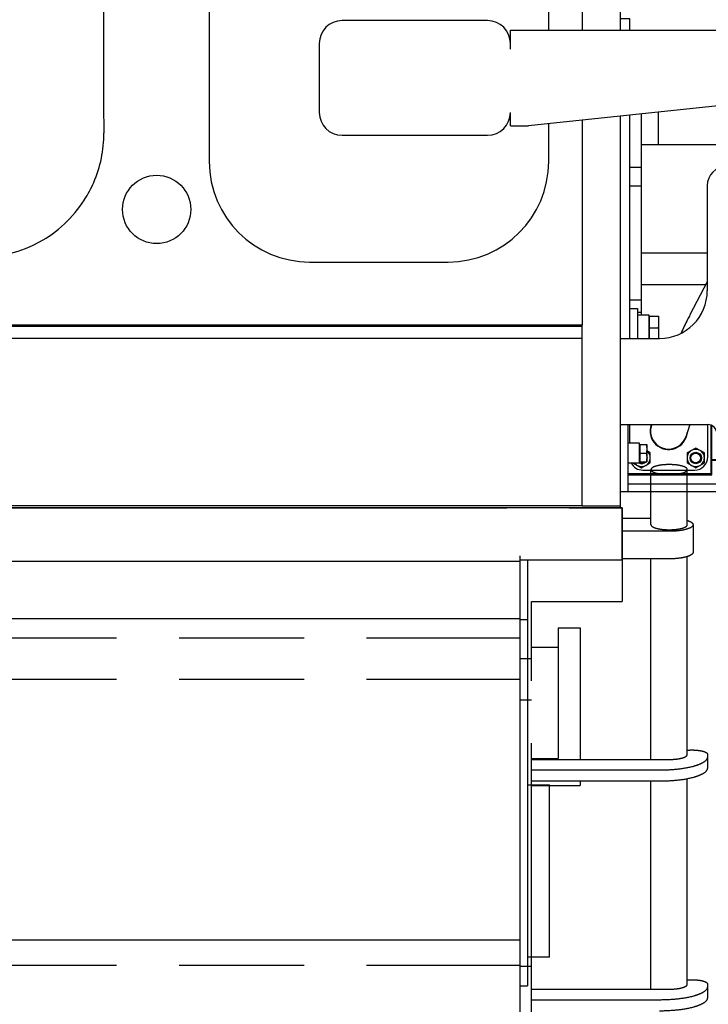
# Model space of a CAD drawing. Header units: millimetres. Extents: x 0 to 1189, y 0 to 841.
# Tile 15 of 106: x 428 to 464, y 117 to 169. Entities that reach past the tile are written whole.
import ezdxf
from ezdxf.enums import TextEntityAlignment as Align

# ---------------------------------------------------------------- set-up
doc = ezdxf.new("R2010")
doc.units = ezdxf.units.MM
doc.header["$LTSCALE"] = 65.395
doc.linetypes.add('PHANTOM', pattern=[0.8, 0.45, -0.05, 0.1, -0.05, 0.1, -0.05])
doc.layers.get('0').update_dxf_attribs({"linetype": 'CONTINUOUS'})
for name, color, linetype in [('1997_111200_08_SIMPLE1_A_ABL1093', 7, 'CONTINUOUS'), ('1997_111200_08_SIMPLE1_T12_A_PBL1173', 7, 'CONTINUOUS'), ('1997_111200_08_SIMPLE1_T3_A_PBL1166', 7, 'CONTINUOUS'), ('1997_111200_08_SIMPLE1_T4_A_PBL1138', 7, 'CONTINUOUS'), ('1997_122000_07_SIMPLE1_A_ABL1071', 7, 'CONTINUOUS'), ('1997_122000_07_SIMPLE1_T1_A_PBL1072', 7, 'CONTINUOUS'), ('1997_122000_09_SIMPLE1_C_ABL1073', 7, 'CONTINUOUS'), ('1997_122000_09_SIMPLE1_T1_C_PBL1074', 7, 'CONTINUOUS'), ('32007_060000_TLKS_KGS_ABL1115', 7, 'CONTINUOUS'), ('32007_060000_TLKS_KGS_V_ABL1134', 7, 'CONTINUOUS'), ('32007_061000_TLKS_KGS_ABL1116', 7, 'CONTINUOUS'), ('32007_061000_TLKS_KGS_V_ABL1135', 7, 'CONTINUOUS'), ('32007_633500_01_SIMPLE1_T1_X_PBL1295', 7, 'CONTINUOUS'), ('32007_633500_01_SIMPLE1_X_ABL1294', 7, 'CONTINUOUS'), ('32007_641000_04_SIMPLE1_T1_X_PBL1161', 7, 'CONTINUOUS'), ('32007_641000_04_SIMPLE1_X_ABL1160', 7, 'CONTINUOUS'), ('32007_641400_01_SIMPLE1_T1_X_PBL1183', 7, 'CONTINUOUS'), ('32007_641400_01_SIMPLE1_X_ABL1182', 7, 'CONTINUOUS'), ('32007_842000_01_SIMPLE1_T1_X_PBL1148', 7, 'CONTINUOUS'), ('32007_842000_01_SIMPLE1_T2_X_PBL1178', 7, 'CONTINUOUS'), ('32007_842000_01_SIMPLE1_T3_X_PBL1296', 7, 'CONTINUOUS'), ('32007_842000_01_SIMPLE1_X_ABL1147', 7, 'CONTINUOUS'), ('32007_853500_03_ABL1117', 7, 'CONTINUOUS'), ('32007_853700_03_ABL1219', 7, 'CONTINUOUS'), ('32007_853700_03_P01_PBL1220', 7, 'CONTINUOUS'), ('32007_853700_04_ABL1142', 7, 'CONTINUOUS'), ('32007_853700_04_P01_PBL1218', 7, 'CONTINUOUS'), ('32007_853701_01_PBL1128', 7, 'CONTINUOUS'), ('32007_853701_02_PBL1164', 7, 'CONTINUOUS'), ('32007_881500_01_SIMPLE1_T5_X_PBL1140', 7, 'CONTINUOUS'), ('32007_881500_01_SIMPLE1_X_ABL1139', 7, 'CONTINUOUS'), ('32097_000000_TLKS_MARKETING_ABL1032', 7, 'CONTINUOUS'), ('32097_030000_TLKS_V_ABL1033', 7, 'CONTINUOUS'), ('32097_100000_TLKS_V_ABL1070', 7, 'CONTINUOUS'), ('32097_111000_01_SIMPLE1_T1_X_PBL1092', 7, 'CONTINUOUS'), ('32097_111000_01_SIMPLE1_X_ABL1091', 7, 'CONTINUOUS'), ('I4014-M12X45_PBL1794', 7, 'CONTINUOUS'), ('I4014-M12X45_PBL1795', 7, 'CONTINUOUS'), ('I4017-M12X35_PBL1146', 7, 'CONTINUOUS'), ('I4017-M16X50_PBL1162', 7, 'CONTINUOUS'), ('I4032-M12_PBL1267', 7, 'CONTINUOUS'), ('I4032-M12_PBL1270', 7, 'CONTINUOUS'), ('N4011-C1-82X39_PBL1143', 7, 'CONTINUOUS'), ('N4011-C1-82X39_PBL1209', 7, 'CONTINUOUS'), ('N6003-13X21-12_PBL1145', 7, 'CONTINUOUS'), ('N6003-17X26-12_PBL1163', 7, 'CONTINUOUS'), ('right_6_VBL1028', 7, 'CONTINUOUS')]:
    doc.layers.add(name, color=color, linetype=linetype)
doc.styles.get("Standard").update_dxf_attribs({"font": 'txt', "width": 0.6})
doc.dimstyles.new('DIMSTYLE_1', dxfattribs={"dimtxt": 3.5, "dimasz": 3.5, "dimexe": 1.8, "dimexo": 0, "dimgap": 0.875, "dimtad": 1, "dimlfac": 20, "dimdsep": 46, "dimtxsty": 'Standard', "dimblk": '_FILLED', "dimblk1": '_FILLED', "dimblk2": '_FILLED', "dimcen": 0.09, "dimadec": 0, "dimazin": 0, "dimtp": 2, "dimtm": 2, "dimtfac": 1, "dimtofl": 0, "dimtmove": 0, "dimatfit": 3, "dimldrblk": '_FILLED', "dimfxl": 1, "dimtolj": 1, "dimarcsym": 0})

# ---------------------------------------------------------------- blocks, each defined once
blk = doc.blocks.new('_FILLED')
at = {"color": 0, "linetype": 'ByBlock'}
blk.add_solid([(0, 0), (-1, 0.167), (-1, -0.167)], dxfattribs=at)
blk = doc.blocks.new('*D7')
at = {"color": 2, "linetype": 'Continuous'}
for p, q in [((498.649, 167.102), (498.649, 89.597)), ((209.949, 138.246), (209.949, 89.597)), ((209.949, 91.397), (354.299, 91.397)), ((498.649, 91.397), (354.299, 91.397))]:
    blk.add_line(p, q, dxfattribs=at)
at = {"color": 2, "linetype": 'Continuous', "xscale": 3.5, "yscale": 3.5, "zscale": 3.5, "rotation": 180}
blk.add_blockref('_FILLED', (209.949, 91.397), dxfattribs=at)
at = {"color": 2, "linetype": 'Continuous', "xscale": 3.5, "yscale": 3.5, "zscale": 3.5}
blk.add_blockref('_FILLED', (498.649, 91.397), dxfattribs=at)
at = {"color": 2, "linetype": 'Continuous', "width": 0.672619}
blk.add_text('5774', height=3.5, dxfattribs=at).set_placement((354.299, 92.272), align=Align.CENTER)
blk = doc.blocks.new('1997_122000_07_SIMPLE1_T1_A_PBL1072', base_point=(318.074, 130.697))
at = {"layer": '1997_122000_07_SIMPLE1_T1_A_PBL1072', "color": 7, "linetype": 'Continuous'}
for p, q in [((457.449, 143.247), (459.449, 143.247)), ((459.449, 143.147), (459.449, 143.247)), ((459.549, 143.147), (176.599, 143.147)), ((459.549, 140.397), (459.549, 143.147)), ((179.499, 140.347), (454.199, 140.347)), ((459.549, 140.397), (454.199, 140.397)), ((454.199, 118.147), (454.199, 140.397)), ((454.599, 140.397), (454.599, 118.147)), ((179.899, 137.347), (454.199, 137.347)), ((454.199, 137.297), (454.599, 137.297)), ((454.599, 128.647), (455.749, 128.647)), ((455.749, 119.647), (455.749, 128.647)), ((179.899, 120.547), (454.199, 120.547)), ((455.749, 119.647), (454.599, 119.647)), ((454.199, 118.147), (454.599, 118.147))]:
    blk.add_line(p, q, dxfattribs=at)
blk = doc.blocks.new('1997_122000_07_SIMPLE1_A_ABL1071', base_point=(318.074, 130.697))
at = {"layer": '1997_122000_07_SIMPLE1_T1_A_PBL1072'}
blk.add_blockref('1997_122000_07_SIMPLE1_T1_A_PBL1072', (318.074, 130.697), dxfattribs=at)
blk = doc.blocks.new('1997_122000_09_SIMPLE1_T1_C_PBL1074', base_point=(320.299, 123.4))
at = {"layer": '1997_122000_09_SIMPLE1_T1_C_PBL1074', "color": 8, "linetype": 'PHANTOM'}
for p, q in [((461.049, 142.256), (461.049, 145.14)), ((461.049, 142.256), (461.049, 145.14)), ((462.949, 142.256), (462.949, 145.14)), ((462.949, 142.256), (462.949, 145.14)), ((424.074, 143.147), (459.549, 143.147)), ((454.199, 101.397), (454.199, 143.147)), ((459.549, 143.147), (459.549, 138.247)), ((459.549, 142.601), (461.049, 142.601)), ((463.249, 142.256), (463.249, 140.814)), ((461.999, 141.912), (459.549, 141.912)), ((462.949, 130.24), (462.949, 140.59)), ((462.949, 130.24), (462.949, 140.59)), ((461.999, 140.47), (459.549, 140.47)), ((461.049, 129.978), (461.049, 140.47)), ((461.049, 129.978), (461.049, 140.47)), ((454.799, 138.247), (459.549, 138.247)), ((454.799, 101.397), (454.799, 138.247)), ((456.199, 136.872), (457.349, 136.872)), ((456.199, 136.872), (456.199, 130.026)), ((457.349, 136.872), (457.349, 129.978)), ((184.599, 136.347), (454.199, 136.347)), ((454.799, 135.847), (456.199, 135.847)), ((454.799, 135.247), (454.199, 135.247)), ((184.599, 134.182), (454.199, 134.182)), ((454.799, 133.082), (454.199, 133.082)), ((463.122, 130.475), (463.199, 130.475)), ((454.799, 130.026), (456.199, 130.026)), ((454.799, 129.978), (461.999, 129.978)), ((463.999, 130.254), (463.999, 129.526)), ((461.499, 129.413), (454.799, 129.413)), ((461.499, 128.837), (454.799, 128.837)), ((457.349, 128.837), (457.349, 128.622)), ((461.049, 117.963), (461.049, 128.837)), ((461.049, 117.963), (461.049, 128.837)), ((462.949, 118.225), (462.949, 128.965)), ((462.949, 118.225), (462.949, 128.965)), ((454.799, 128.622), (457.349, 128.622)), ((184.599, 119.218), (454.199, 119.218)), ((454.799, 119.151), (454.199, 119.151)), ((463.122, 118.459), (463.199, 118.459)), ((454.799, 117.963), (461.999, 117.963)), ((463.999, 118.238), (463.999, 117.51)), ((461.499, 117.398), (454.799, 117.398))]:
    blk.add_line(p, q, dxfattribs=at)
for points, knots in [([(462.949, 145.14), (462.949, 145.181), (462.884, 145.243), (462.783, 145.29), (462.611, 145.347), (462.347, 145.39), (461.999, 145.408), (461.652, 145.39), (461.388, 145.347), (461.216, 145.29), (461.115, 145.243), (461.049, 145.181), (461.049, 145.14)], [0, 0, 0, 0, 0.060313, 0.108521, 0.169348, 0.322299, 0.5, 0.677701, 0.830652, 0.891479, 0.939687, 1, 1, 1, 1]), ([(461.049, 145.14), (461.049, 145.099), (461.115, 145.037), (461.216, 144.989), (461.388, 144.933), (461.652, 144.89), (461.999, 144.872), (462.347, 144.89), (462.611, 144.933), (462.783, 144.989), (462.884, 145.037), (462.949, 145.099), (462.949, 145.14)], [0, 0, 0, 0, 0.060313, 0.108521, 0.169348, 0.322299, 0.5, 0.677701, 0.830652, 0.891479, 0.939687, 1, 1, 1, 1]), ([(461.049, 142.256), (461.049, 142.215), (461.115, 142.153), (461.216, 142.106), (461.388, 142.049), (461.652, 142.006), (461.999, 141.988), (462.347, 142.006), (462.611, 142.049), (462.783, 142.106), (462.884, 142.153), (462.949, 142.215), (462.949, 142.256)], [0, 0, 0, 0, 0.060313, 0.108521, 0.169348, 0.322299, 0.5, 0.677701, 0.830652, 0.891479, 0.939687, 1, 1, 1, 1]), ([(463.249, 142.256), (463.249, 142.202), (463.164, 142.12), (463.031, 142.058), (462.804, 141.984), (462.457, 141.927), (462.159, 141.912), (461.999, 141.912)], [0, 0, 0, 0, 0.120625, 0.217041, 0.338696, 0.644599, 1, 1, 1, 1]), ([(462.95, 142.48), (462.993, 142.466), (463.071, 142.436), (463.183, 142.377), (463.249, 142.303), (463.249, 142.256)], [0, 0, 0, 0, 0.353174, 0.634246, 1, 1, 1, 1]), ([(463.249, 140.814), (463.249, 140.76), (463.164, 140.679), (463.031, 140.616), (462.804, 140.542), (462.457, 140.485), (462.159, 140.47), (461.999, 140.47)], [0, 0, 0, 0, 0.120625, 0.217041, 0.338696, 0.644599, 1, 1, 1, 1]), ([(462.949, 130.46), (462.962, 130.462), (463.02, 130.471), (463.078, 130.475), (463.122, 130.475)], [0, 0, 0, 0, 0.230709, 1, 1, 1, 1]), ([(463.199, 130.475), (463.302, 130.475), (463.492, 130.464), (463.715, 130.428), (463.859, 130.381), (463.945, 130.341), (463.999, 130.289), (463.999, 130.254)], [0, 0, 0, 0, 0.355401, 0.661304, 0.782959, 0.879375, 1, 1, 1, 1]), ([(463.999, 130.102), (463.999, 129.994), (463.828, 129.831), (463.562, 129.707), (463.109, 129.558), (462.414, 129.445), (461.819, 129.413), (461.499, 129.413)], [0, 0, 0, 0, 0.120625, 0.217041, 0.338696, 0.644599, 1, 1, 1, 1]), ([(461.999, 129.978), (462.121, 129.978), (462.347, 129.99), (462.611, 130.033), (462.783, 130.09), (462.884, 130.137), (462.949, 130.199), (462.949, 130.24)], [0, 0, 0, 0, 0.355402, 0.661304, 0.782959, 0.879375, 1, 1, 1, 1]), ([(463.999, 129.526), (463.999, 129.417), (463.828, 129.255), (463.562, 129.13), (463.109, 128.981), (462.414, 128.868), (461.819, 128.837), (461.499, 128.837)], [0, 0, 0, 0, 0.120625, 0.217041, 0.338696, 0.644599, 1, 1, 1, 1]), ([(462.949, 118.444), (462.962, 118.446), (463.02, 118.455), (463.078, 118.459), (463.122, 118.459)], [0, 0, 0, 0, 0.230709, 1, 1, 1, 1]), ([(463.199, 118.459), (463.302, 118.459), (463.492, 118.449), (463.715, 118.412), (463.859, 118.365), (463.945, 118.325), (463.999, 118.273), (463.999, 118.238)], [0, 0, 0, 0, 0.355401, 0.661304, 0.782959, 0.879375, 1, 1, 1, 1]), ([(463.999, 118.087), (463.999, 117.978), (463.828, 117.816), (463.562, 117.691), (463.109, 117.542), (462.414, 117.429), (461.819, 117.398), (461.499, 117.398)], [0, 0, 0, 0, 0.120625, 0.217041, 0.338696, 0.644599, 1, 1, 1, 1]), ([(461.999, 117.963), (462.121, 117.963), (462.347, 117.975), (462.611, 118.018), (462.783, 118.074), (462.884, 118.121), (462.949, 118.183), (462.949, 118.225)], [0, 0, 0, 0, 0.355402, 0.661304, 0.782959, 0.879375, 1, 1, 1, 1]), ([(463.999, 117.51), (463.999, 117.402), (463.828, 117.239), (463.562, 117.114), (463.109, 116.966), (462.414, 116.852), (461.819, 116.821), (461.499, 116.821)], [0, 0, 0, 0, 0.120625, 0.217041, 0.338696, 0.644599, 1, 1, 1, 1])]:
    blk.add_open_spline(points, degree=3, knots=knots, dxfattribs=at)
blk = doc.blocks.new('1997_122000_09_SIMPLE1_C_ABL1073', base_point=(320.299, 123.4))
at = {"layer": '1997_122000_09_SIMPLE1_T1_C_PBL1074'}
blk.add_blockref('1997_122000_09_SIMPLE1_T1_C_PBL1074', (320.299, 123.4), dxfattribs=at)
blk = doc.blocks.new('32097_111000_01_SIMPLE1_T1_X_PBL1092', base_point=(318.399, 190.372))
at = {"layer": '32097_111000_01_SIMPLE1_T1_X_PBL1092', "color": 7, "linetype": 'Continuous'}
for p, q in [((457.449, 171.547), (457.449, 168.122)), ((457.449, 163.416), (457.449, 152.688)), ((457.449, 152.688), (179.349, 152.688)), ((457.449, 152.622), (179.349, 152.622)), ((457.449, 143.247), (457.449, 152.688)), ((457.449, 151.997), (179.349, 151.997)), ((457.449, 143.247), (179.349, 143.247))]:
    blk.add_line(p, q, dxfattribs=at)
blk.add_circle((435.199, 158.747), 1.785, dxfattribs=at)
blk = doc.blocks.new('32097_111000_01_SIMPLE1_X_ABL1091', base_point=(318.399, 190.372))
at = {"layer": '32097_111000_01_SIMPLE1_T1_X_PBL1092'}
blk.add_blockref('32097_111000_01_SIMPLE1_T1_X_PBL1092', (318.399, 190.372), dxfattribs=at)
blk = doc.blocks.new('1997_111200_08_SIMPLE1_T4_A_PBL1138', base_point=(458.699, 165.622))
at = {"layer": '1997_111200_08_SIMPLE1_T4_A_PBL1138', "color": 7, "linetype": 'Continuous'}
for p, q in [((452.499, 168.622), (444.899, 168.622)), ((453.699, 168.122), (473.699, 168.122)), ((453.699, 167.122), (453.699, 168.122)), ((473.699, 165.663), (473.699, 168.122)), ((443.699, 167.422), (443.699, 163.822)), ((473.162, 165.066), (454.649, 163.122)), ((453.699, 163.122), (453.699, 163.822)), ((453.699, 163.122), (454.649, 163.122)), ((444.899, 162.622), (452.499, 162.622))]:
    blk.add_line(p, q, dxfattribs=at)
for centre, radius, start, end in [((444.899, 167.422), 1.2, 90, 180), ((452.499, 167.422), 1.2, 0, 90), ((473.099, 165.663), 0.6, 275.993, 360), ((444.899, 163.822), 1.2, 180, 270), ((452.499, 163.822), 1.2, 270, 360)]:
    blk.add_arc(centre, radius, start, end, dxfattribs=at)
blk = doc.blocks.new('1997_111200_08_SIMPLE1_T3_A_PBL1166', base_point=(446.824, 167.595))
at = {"layer": '1997_111200_08_SIMPLE1_T3_A_PBL1166', "color": 7, "linetype": 'Continuous'}
for p, q in [((437.949, 177.247), (437.949, 161.247)), ((455.699, 174.597), (455.699, 176.756)), ((455.699, 168.122), (455.699, 171.347)), ((455.699, 161.247), (455.699, 163.233)), ((443.199, 155.997), (450.449, 155.997))]:
    blk.add_line(p, q, dxfattribs=at)
for centre, start, end in [((443.199, 177.247), 158.2628, 180), ((443.199, 161.247), 180, 270), ((450.449, 161.247), 270, 360)]:
    blk.add_arc(centre, 5.25, start, end, dxfattribs=at)
blk = doc.blocks.new('1997_111200_08_SIMPLE1_T12_A_PBL1173', base_point=(421.941, 174.497))
at = {"layer": '1997_111200_08_SIMPLE1_T12_A_PBL1173', "color": 7, "linetype": 'Continuous'}
for p, q in [((425.945, 192.747), (417.935, 192.747)), ((411.444, 186.24), (411.453, 184.759)), ((411.453, 184.759), (411.453, 164.248)), ((432.436, 164.241), (432.436, 184.751)), ((432.445, 162.742), (432.436, 164.241)), ((431.419, 159.243), (431.429, 159.258)), ((417.945, 156.247), (425.945, 156.247))]:
    blk.add_line(p, q, dxfattribs=at)
for centre, radius, start, end in [((417.955, 186.23), 6.517, 90.1732, 147.2173), ((425.945, 186.247), 6.5, 32.694, 90), ((417.892, 186.271), 6.442, 147.2173, 156.5056), ((425.969, 186.328), 6.436, 22.9923, 32.2056), ((417.945, 186.247), 6.501, 156.5056, 180.0668), ((425.945, 186.247), 6.49, 359.9828, 23.5645), ((420.338, 185.494), 12.121, 356.489, 3.557), ((376.907, 163.495), 34.555, 358.7753, 1.2482), ((417.945, 162.747), 6.492, 179.9178, 203.6301), ((425.945, 162.747), 6.499, 336.5214, 359.9537), ((426.001, 162.714), 6.435, 327.5209, 336.5982), ((417.919, 162.672), 6.437, 203.1105, 212.1454), ((417.945, 162.747), 6.5, 212.5834, 270.0031), ((425.945, 162.747), 6.5, 270, 327.37)]:
    blk.add_arc(centre, radius, start, end, dxfattribs=at)
blk = doc.blocks.new('1997_111200_08_SIMPLE1_A_ABL1093', base_point=(326.649, 195.497))
at = {"layer": '1997_111200_08_SIMPLE1_T12_A_PBL1173'}
blk.add_blockref('1997_111200_08_SIMPLE1_T12_A_PBL1173', (421.941, 174.497), dxfattribs=at)
at = {"layer": '1997_111200_08_SIMPLE1_T3_A_PBL1166'}
blk.add_blockref('1997_111200_08_SIMPLE1_T3_A_PBL1166', (446.824, 167.595), dxfattribs=at)
at = {"layer": '1997_111200_08_SIMPLE1_T4_A_PBL1138'}
blk.add_blockref('1997_111200_08_SIMPLE1_T4_A_PBL1138', (458.699, 165.622), dxfattribs=at)
blk = doc.blocks.new('32097_100000_TLKS_V_ABL1070', base_point=(325.149, 187.522))
at = {"layer": '1997_111200_08_SIMPLE1_A_ABL1093'}
blk.add_blockref('1997_111200_08_SIMPLE1_A_ABL1093', (326.649, 195.497), dxfattribs=at)
at = {"layer": '1997_122000_07_SIMPLE1_A_ABL1071'}
blk.add_blockref('1997_122000_07_SIMPLE1_A_ABL1071', (318.074, 130.697), dxfattribs=at)
at = {"layer": '1997_122000_09_SIMPLE1_C_ABL1073'}
blk.add_blockref('1997_122000_09_SIMPLE1_C_ABL1073', (320.299, 123.4), dxfattribs=at)
at = {"layer": '32097_111000_01_SIMPLE1_X_ABL1091'}
blk.add_blockref('32097_111000_01_SIMPLE1_X_ABL1091', (318.399, 190.372), dxfattribs=at)
blk = doc.blocks.new('32097_030000_TLKS_V_ABL1033', base_point=(293.349, 222.92))
at = {"layer": '32097_100000_TLKS_V_ABL1070'}
blk.add_blockref('32097_100000_TLKS_V_ABL1070', (325.149, 187.522), dxfattribs=at)
blk = doc.blocks.new('32007_853701_01_PBL1128', base_point=(465.449, 152.497))
at = {"layer": '32007_853701_01_PBL1128', "color": 7, "linetype": 'Continuous'}
for p, q in [((470.449, 160.997), (464.991, 160.997)), ((463.991, 159.997), (463.991, 154.497)), ((471.449, 143.997), (471.449, 159.997)), ((459.449, 151.997), (461.491, 151.997)), ((459.449, 143.997), (459.449, 151.997)), ((459.449, 147.497), (463.999, 147.497)), ((459.849, 143.997), (459.849, 147.497)), ((464.499, 143.997), (464.499, 146.997)), ((459.849, 144.397), (464.499, 144.397)), ((459.449, 143.997), (471.449, 143.997))]:
    blk.add_line(p, q, dxfattribs=at)
for centre, radius, start, end in [((464.991, 159.997), 1, 90, 180), ((470.449, 159.997), 1, 0, 90), ((461.491, 154.497), 2.5, 270, 360), ((463.999, 146.997), 0.5, 0, 90)]:
    blk.add_arc(centre, radius, start, end, dxfattribs=at)
blk = doc.blocks.new('N4011-C1-82X39_PBL1143', base_point=(461.974, 146.625))
at = {"layer": 'N4011-C1-82X39_PBL1143', "color": 7, "linetype": 'Continuous'}
for p, q in [((459.924, 147.497), (459.924, 146.522)), ((464.024, 145.812), (464.024, 147.494)), ((460.624, 145.112), (463.324, 145.112))]:
    blk.add_line(p, q, dxfattribs=at)
for centre, radius, start, end in [((461.974, 147.162), 0.975, 159.8891, 355.5335), ((463.324, 145.812), 0.7, 270, 360), ((460.624, 145.812), 0.7, 208.1284, 270)]:
    blk.add_arc(centre, radius, start, end, dxfattribs=at)
blk = doc.blocks.new('N4011-C1-82X39_PBL1209', base_point=(455.749, 185.622))
at = {"layer": 'N4011-C1-82X39_PBL1209', "color": 7, "linetype": 'Continuous'}
for p, q in [((455.374, 187.297), (455.374, 183.947)), ((456.124, 187.297), (456.124, 183.947)), ((456.124, 183.947), (455.374, 183.947))]:
    blk.add_line(p, q, dxfattribs=at)
blk = doc.blocks.new('32007_853700_04_P01_PBL1218', base_point=(461.937, 166.914))
at = {"layer": '32007_853700_04_P01_PBL1218', "color": 7, "linetype": 'Continuous'}
for p, q in [((456.124, 186.947), (462.312, 186.947)), ((456.124, 185.047), (462.312, 185.047)), ((464.468, 184.867), (464.472, 184.858)), ((465.07, 183.383), (465.18, 183.047)), ((464.249, 179.783), (464.494, 179.037)), ((466.162, 180.047), (466.211, 179.898)), ((465.456, 176.097), (465.738, 175.236)), ((465.849, 174.534), (465.849, 168.122)), ((467.749, 174.534), (467.749, 168.122)), ((465.849, 164.298), (465.849, 160.997)), ((467.749, 164.498), (467.749, 160.997)), ((463.991, 154.953), (463.085, 153.231)), ((461.084, 147.497), (461.067, 147.444)), ((463.073, 147.497), (462.882, 146.881))]:
    blk.add_line(p, q, dxfattribs=at)
for centre, radius, start, end in [((463.566, 174.533), 4.183, 0.0169, 15.1262), ((461.974, 147.162), 0.95, 162.778, 342.778)]:
    blk.add_arc(centre, radius, start, end, dxfattribs=at)
for points, knots in [([(462.312, 186.947), (462.495, 186.947), (462.849, 186.865), (463.146, 186.667), (463.275, 186.559)], [0, 0, 0, 0, 0.520191, 1, 1, 1, 1]), ([(462.109, 185.051), (462.167, 184.992), (462.294, 184.835), (462.406, 184.667), (462.468, 184.567)], [0, 0, 0, 0, 0.412575, 1, 1, 1, 1]), ([(464.472, 184.858), (464.529, 184.742), (464.754, 184.261), (464.945, 183.764), (465.07, 183.383)], [0, 0, 0, 0, 0.244375, 1, 1, 1, 1]), ([(463.085, 153.231), (463.043, 153.152), (462.882, 152.84), (462.733, 152.521), (462.629, 152.281)], [0, 0, 0, 0, 0.253605, 1, 1, 1, 1])]:
    blk.add_open_spline(points, degree=3, knots=knots, dxfattribs=at)
blk.add_open_spline([(465.738, 175.236), (465.812, 175.011), (465.849, 174.771), (465.849, 174.534)], degree=3, dxfattribs=at)
blk = doc.blocks.new('32007_853700_04_ABL1142', base_point=(461.562, 166.205))
at = {"layer": '32007_853700_04_P01_PBL1218'}
blk.add_blockref('32007_853700_04_P01_PBL1218', (461.937, 166.914), dxfattribs=at)
at = {"layer": 'N4011-C1-82X39_PBL1143'}
blk.add_blockref('N4011-C1-82X39_PBL1143', (461.974, 146.625), dxfattribs=at)
at = {"layer": 'N4011-C1-82X39_PBL1209'}
blk.add_blockref('N4011-C1-82X39_PBL1209', (455.749, 185.622), dxfattribs=at)
blk = doc.blocks.new('N6003-13X21-12_PBL1145', base_point=(460.149, 145.997))
at = {"layer": 'N6003-13X21-12_PBL1145', "color": 7, "linetype": 'Continuous'}
for p, q in [((460.449, 146.522), (459.849, 146.522)), ((460.449, 145.472), (460.449, 146.522)), ((460.449, 145.472), (459.849, 145.472))]:
    blk.add_line(p, q, dxfattribs=at)
blk = doc.blocks.new('I4017-M12X35_PBL1146', base_point=(460.637, 145.997))
at = {"layer": 'I4017-M12X35_PBL1146', "color": 7, "linetype": 'Continuous'}
for p, q in [((460.457, 146.412), (460.449, 146.412)), ((460.457, 146.447), (460.824, 146.447)), ((460.457, 146.447), (460.457, 145.547)), ((460.824, 146.447), (460.824, 145.547)), ((460.457, 145.997), (460.806, 145.997)), ((460.457, 145.582), (460.449, 145.582)), ((460.457, 145.547), (460.824, 145.547))]:
    blk.add_line(p, q, dxfattribs=at)
for points in [[(460.806, 146.447), (460.817, 146.373), (460.824, 146.298), (460.824, 146.222)], [(460.824, 146.222), (460.824, 146.147), (460.817, 146.072), (460.806, 145.997)], [(460.806, 145.997), (460.817, 145.923), (460.824, 145.848), (460.824, 145.772)], [(460.824, 145.772), (460.824, 145.697), (460.817, 145.622), (460.806, 145.547)]]:
    blk.add_open_spline(points, degree=3, dxfattribs=at)
blk = doc.blocks.new('I4017-M16X50_PBL1162', base_point=(461.199, 152.579))
at = {"layer": 'I4017-M16X50_PBL1162', "color": 7, "linetype": 'Continuous'}
for p, q in [((460.959, 153.122), (460.949, 153.122)), ((460.959, 153.159), (461.449, 153.159)), ((460.959, 153.159), (460.959, 151.997)), ((461.449, 153.161), (461.449, 153.159)), ((461.449, 153.159), (461.449, 151.997)), ((460.959, 152.559), (461.424, 152.559))]:
    blk.add_line(p, q, dxfattribs=at)
blk.add_open_spline([(461.424, 153.159), (461.44, 153.06), (461.459, 152.859), (461.44, 152.658), (461.424, 152.559)], degree=3, dxfattribs=at)
blk.add_open_spline([(461.424, 152.559), (461.439, 152.466), (461.458, 152.279), (461.443, 152.09), (461.43, 151.997)], degree=3, knots=[0, 0, 0, 0, 0.500114, 1, 1, 1, 1], dxfattribs=at)
blk = doc.blocks.new('N6003-17X26-12_PBL1163', base_point=(460.649, 152.603))
at = {"layer": 'N6003-17X26-12_PBL1163', "color": 7, "linetype": 'Continuous'}
for p, q in [((460.949, 153.209), (460.349, 153.209)), ((460.949, 151.997), (460.949, 153.209))]:
    blk.add_line(p, q, dxfattribs=at)
blk = doc.blocks.new('32007_853701_02_PBL1164', base_point=(460.149, 152.778))
at = {"layer": '32007_853701_02_PBL1164', "color": 7, "linetype": 'Continuous'}
for p, q in [((459.949, 153.559), (460.349, 153.559)), ((460.349, 153.559), (460.349, 151.997))]:
    blk.add_line(p, q, dxfattribs=at)
blk = doc.blocks.new('32007_853700_03_P01_PBL1220', base_point=(466.474, 173.965))
at = {"layer": '32007_853700_03_P01_PBL1220', "color": 7, "linetype": 'Continuous'}
for p, q in [((464.177, 186.947), (465.287, 186.947)), ((464.535, 185.047), (465.287, 185.047)), ((468.077, 183.386), (468.191, 183.047)), ((462.349, 182.797), (462.349, 183.001)), ((464.249, 182.797), (464.249, 182.999)), ((462.349, 178.697), (462.349, 181.797)), ((464.249, 178.697), (464.249, 181.797)), ((469.202, 180.047), (469.438, 179.347)), ((468.562, 175.998), (468.581, 175.943)), ((468.699, 175.217), (468.699, 168.122)), ((470.599, 175.217), (470.599, 168.122)), ((470.599, 164.797), (470.599, 160.982)), ((468.699, 164.597), (468.699, 160.997))]:
    blk.add_line(p, q, dxfattribs=at)
for centre, radius, start, end in [((456.921, 179.624), 11.773, 18.6347, 20.827), ((466.4, 175.216), 4.2, 0.0111, 13.5303)]:
    blk.add_arc(centre, radius, start, end, dxfattribs=at)
for points, knots in [([(462.349, 183.001), (462.35, 183.465), (462.403, 184.336), (462.609, 185.369), (462.893, 186.067), (463.183, 186.509), (463.611, 186.855), (463.986, 186.947), (464.177, 186.947)], [0, 0, 0, 0, 0.293086, 0.549223, 0.660313, 0.767045, 0.879544, 1, 1, 1, 1]), ([(465.287, 186.947), (465.434, 186.947), (465.72, 186.895), (466.091, 186.697), (466.406, 186.434), (466.587, 186.231), (466.675, 186.123)], [0, 0, 0, 0, 0.264916, 0.510745, 0.750072, 1, 1, 1, 1]), ([(464.249, 182.999), (464.25, 183.347), (464.277, 183.854), (464.375, 184.495), (464.47, 184.904), (464.586, 185.242), (464.719, 185.498), (464.865, 185.67), (464.991, 185.72), (465.045, 185.72)], [0, 0, 0, 0, 0.35147, 0.511895, 0.654761, 0.775789, 0.872351, 0.944811, 1, 1, 1, 1]), ([(464.249, 182.999), (464.25, 183.261), (464.27, 183.758), (464.347, 184.351), (464.439, 184.757), (464.507, 184.985), (464.568, 185.133), (464.604, 185.204), (464.618, 185.223)], [0, 0, 0, 0, 0.345522, 0.656791, 0.788007, 0.895194, 0.96998, 1, 1, 1, 1]), ([(465.09, 185.049), (465.178, 184.96), (465.368, 184.713), (465.643, 184.261), (465.928, 183.688), (466.1, 183.268), (466.181, 183.048)], [0, 0, 0, 0, 0.164132, 0.405784, 0.692713, 1, 1, 1, 1]), ([(468.581, 175.943), (468.64, 175.768), (468.69, 175.524), (468.699, 175.279), (468.699, 175.217)], [0, 0, 0, 0, 0.748179, 1, 1, 1, 1])]:
    blk.add_open_spline(points, degree=3, knots=knots, dxfattribs=at)
blk = doc.blocks.new('32007_853700_03_ABL1219', base_point=(466.474, 173.965))
at = {"layer": '32007_853700_03_P01_PBL1220'}
blk.add_blockref('32007_853700_03_P01_PBL1220', (466.474, 173.965), dxfattribs=at)
blk = doc.blocks.new('I4032-M12_PBL1267', base_point=(460.574, 145.672))
at = {"layer": 'I4032-M12_PBL1267', "color": 7, "linetype": 'Continuous'}
for p, q in [((461.01, 146.008), (460.824, 146.115)), ((461.01, 145.488), (461.01, 146.008)), ((460.138, 145.472), (460.56, 145.229)), ((460.56, 145.229), (461.01, 145.488))]:
    blk.add_line(p, q, dxfattribs=at)
for points in [[(460.785, 145.359), (460.852, 145.397), (460.968, 145.513), (461.01, 145.671), (461.01, 145.748)], [(460.205, 145.472), (460.241, 145.427), (460.285, 145.387), (460.335, 145.359)], [(460.335, 145.359), (460.403, 145.32), (460.56, 145.278), (460.718, 145.32), (460.785, 145.359)]]:
    blk.add_open_spline(points, degree=3, dxfattribs=at)
blk.add_open_spline([(461.01, 145.748), (461.01, 145.818), (460.976, 145.96), (460.881, 146.071), (460.825, 146.112)], degree=3, knots=[0, 0, 0, 0, 0.500101, 1, 1, 1, 1], dxfattribs=at)
blk = doc.blocks.new('I4032-M12_PBL1270', base_point=(463.389, 145.748))
at = {"layer": 'I4032-M12_PBL1270', "color": 7, "linetype": 'Continuous'}
for p, q in [((463.389, 146.268), (462.939, 146.008)), ((463.839, 146.008), (463.389, 146.268)), ((462.939, 146.008), (462.939, 145.488)), ((463.839, 145.488), (463.839, 146.008)), ((462.939, 145.488), (463.389, 145.229)), ((463.389, 145.229), (463.839, 145.488))]:
    blk.add_line(p, q, dxfattribs=at)
for points in [[(463.164, 146.138), (463.097, 146.099), (462.981, 145.984), (462.939, 145.826), (462.939, 145.748)], [(462.939, 145.748), (462.939, 145.671), (462.981, 145.513), (463.097, 145.397), (463.164, 145.359)], [(463.614, 146.138), (463.546, 146.177), (463.389, 146.219), (463.231, 146.177), (463.164, 146.138)], [(463.839, 145.748), (463.839, 145.826), (463.796, 145.984), (463.681, 146.099), (463.614, 146.138)], [(463.614, 145.359), (463.681, 145.397), (463.796, 145.513), (463.839, 145.671), (463.839, 145.748)], [(463.164, 145.359), (463.231, 145.32), (463.389, 145.278), (463.546, 145.32), (463.614, 145.359)]]:
    blk.add_open_spline(points, degree=3, dxfattribs=at)
blk = doc.blocks.new('I4014-M12X45_PBL1794', base_point=(463.389, 145.748))
at = {"layer": 'I4014-M12X45_PBL1794', "color": 7, "linetype": 'Continuous'}
for radius in [0.3, 0.256]:
    blk.add_circle((463.389, 145.748), radius, dxfattribs=at)
blk = doc.blocks.new('I4014-M12X45_PBL1795', base_point=(460.643, 145.678))
at = {"layer": 'I4014-M12X45_PBL1795', "color": 7, "linetype": 'Continuous'}
for radius, start, end in [(0.3, 333.0194, 26.9806), (0.256, 238.1781, 311.6465), (0.3, 247.0234, 317.6229)]:
    blk.add_arc((460.56, 145.748), radius, start, end, dxfattribs=at)
blk = doc.blocks.new('32007_853500_03_ABL1117', base_point=(467.061, 199.122))
at = {"layer": '32007_853700_03_ABL1219'}
blk.add_blockref('32007_853700_03_ABL1219', (466.474, 173.965), dxfattribs=at)
at = {"layer": '32007_853700_04_ABL1142'}
blk.add_blockref('32007_853700_04_ABL1142', (461.562, 166.205), dxfattribs=at)
at = {"layer": '32007_853701_01_PBL1128'}
blk.add_blockref('32007_853701_01_PBL1128', (465.449, 152.497), dxfattribs=at)
at = {"layer": '32007_853701_02_PBL1164'}
blk.add_blockref('32007_853701_02_PBL1164', (460.149, 152.778), dxfattribs=at)
at = {"layer": 'I4014-M12X45_PBL1794'}
blk.add_blockref('I4014-M12X45_PBL1794', (463.389, 145.748), dxfattribs=at)
at = {"layer": 'I4014-M12X45_PBL1795'}
blk.add_blockref('I4014-M12X45_PBL1795', (460.643, 145.678), dxfattribs=at)
at = {"layer": 'I4017-M12X35_PBL1146'}
blk.add_blockref('I4017-M12X35_PBL1146', (460.637, 145.997), dxfattribs=at)
at = {"layer": 'I4017-M16X50_PBL1162'}
blk.add_blockref('I4017-M16X50_PBL1162', (461.199, 152.579), dxfattribs=at)
at = {"layer": 'I4032-M12_PBL1267'}
blk.add_blockref('I4032-M12_PBL1267', (460.574, 145.672), dxfattribs=at)
at = {"layer": 'I4032-M12_PBL1270'}
blk.add_blockref('I4032-M12_PBL1270', (463.389, 145.748), dxfattribs=at)
at = {"layer": 'N6003-13X21-12_PBL1145'}
blk.add_blockref('N6003-13X21-12_PBL1145', (460.149, 145.997), dxfattribs=at)
at = {"layer": 'N6003-17X26-12_PBL1163'}
blk.add_blockref('N6003-17X26-12_PBL1163', (460.649, 152.603), dxfattribs=at)
blk = doc.blocks.new('32007_061000_TLKS_KGS_ABL1116', base_point=(467.061, 199.122))
at = {"layer": '32007_853500_03_ABL1117'}
blk.add_blockref('32007_853500_03_ABL1117', (467.061, 199.122), dxfattribs=at)
blk = doc.blocks.new('32007_060000_TLKS_KGS_ABL1115', base_point=(467.061, 199.122))
at = {"layer": '32007_061000_TLKS_KGS_ABL1116'}
blk.add_blockref('32007_061000_TLKS_KGS_ABL1116', (467.061, 199.122), dxfattribs=at)
blk = doc.blocks.new('32007_881500_01_SIMPLE1_T5_X_PBL1140', base_point=(462.037, 146.162))
at = {"layer": '32007_881500_01_SIMPLE1_T5_X_PBL1140', "color": 7, "linetype": 'Continuous'}
for p, q in [((464.174, 147.462), (464.174, 144.912)), ((464.224, 144.862), (464.224, 147.443)), ((464.174, 144.912), (459.849, 144.912)), ((459.849, 144.862), (464.224, 144.862))]:
    blk.add_line(p, q, dxfattribs=at)
blk = doc.blocks.new('32007_881500_01_SIMPLE1_X_ABL1139', base_point=(464.187, 170.98))
at = {"layer": '32007_881500_01_SIMPLE1_T5_X_PBL1140'}
blk.add_blockref('32007_881500_01_SIMPLE1_T5_X_PBL1140', (462.037, 146.162), dxfattribs=at)
blk = doc.blocks.new('32007_842000_01_SIMPLE1_T1_X_PBL1148', base_point=(473.047, 160.158))
at = {"layer": '32007_842000_01_SIMPLE1_T1_X_PBL1148', "color": 7, "linetype": 'Continuous'}
for p, q in [((482.199, 174.689), (483.699, 174.689)), ((482.199, 174.689), (482.199, 173.139)), ((483.699, 174.689), (483.699, 173.139)), ((480.466, 173.139), (482.199, 174.553)), ((470.599, 173.189), (471.099, 173.189)), ((472.199, 173.189), (472.699, 173.189)), ((477.949, 173.189), (473.249, 173.189)), ((473.249, 173.189), (473.249, 173.152)), ((477.949, 173.189), (477.949, 166.089)), ((483.799, 173.139), (477.949, 173.139)), ((480.376, 173.077), (481.473, 173.077)), ((480.376, 173.077), (480.376, 171.839)), ((481.473, 173.077), (481.473, 171.839)), ((483.799, 173.189), (485.049, 173.189)), ((483.799, 173.189), (483.799, 172.139)), ((485.049, 173.189), (485.049, 166.239)), ((462.308, 173.022), (461.449, 171.997)), ((479.549, 172.239), (480.376, 172.239)), ((479.549, 171.839), (479.549, 172.239)), ((480.159, 171.839), (480.159, 172.239)), ((481.473, 172.239), (482.199, 172.239)), ((481.69, 171.839), (481.69, 172.239)), ((482.199, 171.839), (482.199, 172.239)), ((461.044, 171.997), (461.449, 171.997)), ((478.299, 171.839), (483.799, 171.839)), ((478.299, 164.139), (478.299, 171.839)), ((478.924, 171.839), (478.924, 166.839)), ((482.924, 166.839), (482.924, 171.839)), ((483.674, 171.839), (483.674, 164.8)), ((483.799, 166.139), (483.799, 171.839)), ((467.949, 170.743), (467.949, 168.741)), ((468.199, 168.741), (468.199, 170.743)), ((481.527, 170.579), (482.622, 170.579)), ((481.527, 169.329), (481.527, 170.579)), ((482.622, 169.329), (482.622, 170.579)), ((468.65, 169.139), (468.65, 168.741)), ((476.749, 168.741), (476.749, 169.14)), ((481.561, 169.329), (481.527, 169.329)), ((482.588, 169.329), (482.622, 169.329)), ((468.699, 168.741), (467.749, 168.741)), ((477.824, 168.741), (470.599, 168.741)), ((477.824, 166.422), (477.824, 168.741)), ((478.924, 166.839), (482.924, 166.839)), ((480.012, 166.839), (480.012, 166.364)), ((480.012, 166.364), (481.837, 166.364)), ((480.174, 166.364), (480.174, 164.414)), ((481.674, 166.364), (481.674, 164.8)), ((481.837, 166.839), (481.837, 166.364)), ((477.949, 166.089), (477.824, 166.089)), ((478.299, 166.139), (477.949, 166.139)), ((483.674, 166.239), (485.049, 166.239)), ((483.799, 166.139), (483.674, 166.139)), ((483.699, 166.139), (483.699, 164.8)), ((478.299, 165.739), (477.824, 165.739)), ((461.449, 162.129), (461.449, 163.836)), ((480.227, 164.139), (478.299, 164.139)), ((464.499, 145.644), (464.224, 145.644)), ((464.224, 145.627), (464.499, 145.627))]:
    blk.add_line(p, q, dxfattribs=at)
blk.add_circle((482.074, 169.139), 0.547, dxfattribs=at)
for centre, radius, start, end in [((472.7, 169.134), 4.055, 90.0066, 97.0914), ((472.7, 169.134), 4.055, 90.0066, 97.0903), ((472.699, 169.139), 4.05, 54.1601, 89.9982), ((472.699, 169.139), 4.05, 82.1949, 90), ((472.7, 169.142), 4.048, 76.8609, 82.1987), ((472.702, 169.135), 4.055, 113.3118, 121.2923), ((472.702, 169.135), 4.055, 113.3053, 121.2848), ((472.697, 169.132), 4.058, 69.473, 73.3679), ((472.701, 169.142), 4.047, 66.5121, 69.4724), ((472.699, 169.14), 4.05, 61.0501, 66.5076), ((472.699, 169.138), 4.052, 54.1719, 59.379), ((472.705, 169.147), 4.04, 52.4892, 54.1585), ((472.696, 169.135), 4.056, 47.3641, 52.487), ((472.697, 169.137), 4.053, 48.8557, 52.4942), ((472.699, 169.139), 4.05, 3.6937, 47.3628), ((472.704, 169.139), 4.054, 171.103, 179.9984), ((472.696, 169.14), 4.047, 171.6544, 177.2945), ((472.708, 169.139), 4.058, 177.2968, 182.7031), ((472.694, 169.139), 4.056, 0.0012, 3.6878), ((480.924, 164.414), 0.75, 180, 253.4504)]:
    blk.add_arc(centre, radius, start, end, dxfattribs=at)
blk = doc.blocks.new('32007_842000_01_SIMPLE1_T2_X_PBL1178', base_point=(484.299, 169.139))
at = {"layer": '32007_842000_01_SIMPLE1_T2_X_PBL1178', "color": 7, "linetype": 'Continuous'}
for p, q in [((484.899, 174.639), (483.699, 174.639)), ((484.899, 174.639), (484.899, 173.189)), ((484.899, 166.239), (484.899, 163.639)), ((484.899, 163.639), (484.099, 163.639))]:
    blk.add_line(p, q, dxfattribs=at)
blk = doc.blocks.new('32007_842000_01_SIMPLE1_T3_X_PBL1296', base_point=(475.814, 156.125))
at = {"layer": '32007_842000_01_SIMPLE1_T3_X_PBL1296', "color": 7, "linetype": 'Continuous'}
for p, q in [((479.425, 164.139), (479.425, 163.198)), ((475.844, 150.785), (472.439, 148.277))]:
    blk.add_line(p, q, dxfattribs=at)
blk.add_arc((467.844, 154.515), 7.748, 304.2445, 306.3779, dxfattribs=at)
blk = doc.blocks.new('32007_842000_01_SIMPLE1_X_ABL1147', base_point=(473.047, 160.158))
at = {"layer": '32007_842000_01_SIMPLE1_T1_X_PBL1148'}
blk.add_blockref('32007_842000_01_SIMPLE1_T1_X_PBL1148', (473.047, 160.158), dxfattribs=at)
at = {"layer": '32007_842000_01_SIMPLE1_T2_X_PBL1178'}
blk.add_blockref('32007_842000_01_SIMPLE1_T2_X_PBL1178', (484.299, 169.139), dxfattribs=at)
at = {"layer": '32007_842000_01_SIMPLE1_T3_X_PBL1296'}
blk.add_blockref('32007_842000_01_SIMPLE1_T3_X_PBL1296', (475.814, 156.125), dxfattribs=at)
blk = doc.blocks.new('32007_641000_04_SIMPLE1_T1_X_PBL1161', base_point=(476.674, 158.517))
at = {"layer": '32007_641000_04_SIMPLE1_T1_X_PBL1161', "color": 7, "linetype": 'Continuous'}
for p, q in [((477.824, 166.422), (477.824, 164.185)), ((477.824, 162.969), (477.824, 166.422)), ((480.699, 164.8), (484.099, 164.8)), ((480.699, 155.653), (480.699, 164.8)), ((484.099, 164.8), (484.099, 163.601)), ((464.599, 160.912), (464.599, 164.167)), ((460.549, 153.209), (460.549, 163.742)), ((484.099, 163.601), (484.099, 158.961)), ((493.199, 160.691), (493.199, 163.352)), ((468.699, 162.969), (467.749, 162.969)), ((467.749, 162.951), (468.699, 162.951)), ((477.824, 162.969), (470.599, 162.969)), ((470.599, 162.951), (477.824, 162.951)), ((480.699, 163.198), (477.824, 163.198)), ((477.824, 162.951), (477.824, 162.969)), ((465.849, 162.685), (465.799, 162.685)), ((465.799, 160.997), (465.799, 162.685)), ((480.699, 162.435), (484.099, 162.435)), ((484.099, 162.62), (485.124, 162.62)), ((484.099, 162.558), (485.124, 162.558)), ((485.124, 162.62), (485.124, 155.867)), ((489.838, 162.29), (488.261, 162.29)), ((464.599, 162.129), (460.549, 162.129)), ((487.559, 161.977), (487.399, 161.705)), ((490.647, 161.794), (490.54, 161.977)), ((485.124, 161.51), (486.549, 161.51)), ((486.549, 158.903), (486.549, 161.51)), ((487.641, 161.408), (486.549, 161.408)), ((487.349, 161.62), (487.226, 161.408)), ((487.812, 161.23), (487.813, 159.538)), ((490.287, 161.23), (490.286, 159.538)), ((491.549, 161.408), (490.458, 161.408)), ((491.549, 159.538), (491.549, 161.408)), ((459.949, 160.957), (460.549, 160.957)), ((492.299, 160.995), (491.549, 160.995)), ((493.399, 157.106), (493.399, 160.288)), ((459.949, 159.972), (460.549, 159.972)), ((484.099, 159.302), (485.124, 159.302)), ((485.124, 159.5), (486.549, 159.5)), ((475.824, 158.904), (471.449, 158.904)), ((477.001, 158.657), (477.824, 158.657)), ((477.824, 158.646), (477.026, 158.646)), ((477.824, 158.646), (477.824, 158.657)), ((477.824, 156.087), (477.824, 158.646)), ((480.699, 159.066), (484.099, 159.066)), ((484.099, 158.961), (484.099, 150.613)), ((486.549, 155.896), (486.549, 158.903)), ((477.824, 152.069), (477.824, 158.33)), ((484.099, 158.597), (485.124, 158.597)), ((487.349, 157.944), (487.124, 157.558)), ((475.824, 157.372), (471.449, 157.372)), ((486.996, 157.106), (486.996, 156.567)), ((487.349, 157.405), (487.124, 157.019)), ((485.124, 156.767), (486.549, 156.767)), ((460.549, 156.479), (463.991, 156.479)), ((487.124, 156.115), (487.349, 155.729)), ((482.599, 155.653), (480.699, 155.653)), ((482.599, 152.214), (482.599, 155.653)), ((484.099, 155.867), (485.124, 155.867)), ((487.252, 155.896), (486.549, 155.896)), ((463.911, 154.801), (460.549, 154.801)), ((459.949, 154.013), (460.549, 154.013)), ((460.349, 153.373), (460.549, 153.373)), ((482.599, 152.214), (477.824, 152.214)), ((480.699, 152.214), (480.699, 150.613)), ((471.449, 150.784), (475.824, 150.784)), ((480.699, 150.613), (484.099, 150.613))]:
    blk.add_line(p, q, dxfattribs=at)
for centre, ratio, start_param, end_param in [((475.824, 158.33), 0.451237, -0.331012, 0), ((488.996, 157.106), 0.642788, 2.782167, 3.141593)]:
    blk.add_ellipse(centre, major_axis=(2, 0), ratio=ratio, start_param=start_param, end_param=end_param, dxfattribs=at)
for points, knots in [([(492.4, 163.927), (492.506, 163.919), (492.707, 163.882), (492.967, 163.758), (493.151, 163.579), (493.199, 163.423), (493.199, 163.352)], [0, 0, 0, 0, 0.297976, 0.567884, 0.799017, 1, 1, 1, 1]), ([(488.261, 162.29), (488.186, 162.29), (487.929, 162.266), (487.653, 162.138), (487.559, 161.977)], [0, 0, 0, 0, 0.286523, 1, 1, 1, 1]), ([(490.54, 161.977), (490.512, 162.026), (490.405, 162.143), (490.16, 162.26), (489.949, 162.29), (489.838, 162.29)], [0, 0, 0, 0, 0.211182, 0.582438, 1, 1, 1, 1]), ([(487.812, 161.23), (487.812, 161.257), (487.801, 161.309), (487.744, 161.381), (487.68, 161.408), (487.641, 161.408)], [0, 0, 0, 0, 0.302447, 0.562319, 1, 1, 1, 1]), ([(490.458, 161.408), (490.419, 161.408), (490.355, 161.381), (490.298, 161.309), (490.287, 161.257), (490.287, 161.23)], [0, 0, 0, 0, 0.437681, 0.697553, 1, 1, 1, 1]), ([(493.399, 160.288), (493.399, 160.382), (493.329, 160.589), (493.071, 160.816), (492.713, 160.962), (492.441, 160.995), (492.299, 160.995)], [0, 0, 0, 0, 0.198504, 0.43039, 0.702584, 1, 1, 1, 1]), ([(477.716, 158.036), (477.645, 158.17), (477.363, 158.495), (476.7, 158.823), (476.127, 158.904), (475.824, 158.904)], [0, 0, 0, 0, 0.209942, 0.58076, 1, 1, 1, 1]), ([(493.399, 157.106), (493.399, 157.194), (493.338, 157.387), (493.107, 157.608), (492.782, 157.758), (492.531, 157.802), (492.4, 157.81)], [0, 0, 0, 0, 0.200483, 0.431718, 0.702052, 1, 1, 1, 1]), ([(477.824, 156.087), (477.824, 156.171), (477.797, 156.346), (477.632, 156.686), (477.227, 157.048), (476.577, 157.311), (476.082, 157.372), (475.824, 157.372)], [0, 0, 0, 0, 0.097599, 0.200174, 0.431577, 0.703203, 1, 1, 1, 1]), ([(492.4, 156.401), (492.531, 156.409), (492.782, 156.453), (493.107, 156.603), (493.338, 156.824), (493.399, 157.017), (493.399, 157.106)], [0, 0, 0, 0, 0.297948, 0.568282, 0.799517, 1, 1, 1, 1]), ([(471.447, 156.498), (471.55, 156.521), (471.972, 156.6), (472.402, 156.633), (472.724, 156.633)], [0, 0, 0, 0, 0.246807, 1, 1, 1, 1]), ([(472.724, 156.633), (473.239, 156.633), (474.228, 156.513), (475.355, 156.054), (476.052, 155.518), (476.432, 155.071), (476.67, 154.58), (476.724, 154.231), (476.724, 154.062)], [0, 0, 0, 0, 0.296408, 0.567679, 0.689045, 0.800088, 0.90253, 1, 1, 1, 1]), ([(487.124, 157.019), (487.103, 156.983), (487.031, 156.843), (486.996, 156.683), (486.996, 156.567)], [0, 0, 0, 0, 0.26023, 1, 1, 1, 1]), ([(486.996, 156.567), (486.996, 156.528), (487.007, 156.371), (487.064, 156.218), (487.124, 156.115)], [0, 0, 0, 0, 0.244425, 1, 1, 1, 1]), ([(476.715, 154.27), (476.698, 154.107), (476.612, 153.775), (476.345, 153.316), (475.953, 152.901), (475.259, 152.406), (474.168, 151.985), (473.217, 151.874), (472.724, 151.874)], [0, 0, 0, 0, 0.097564, 0.20106, 0.313307, 0.435453, 0.706261, 1, 1, 1, 1]), ([(476.724, 154.062), (476.724, 153.893), (476.67, 153.544), (476.432, 153.052), (476.052, 152.605), (475.355, 152.069), (474.228, 151.611), (473.239, 151.491), (472.724, 151.491)], [0, 0, 0, 0, 0.09747, 0.199912, 0.310955, 0.432321, 0.703592, 1, 1, 1, 1]), ([(472.724, 151.874), (472.616, 151.874), (472.188, 151.885), (471.76, 151.941), (471.447, 152.008)], [0, 0, 0, 0, 0.252601, 1, 1, 1, 1]), ([(475.824, 150.784), (476.082, 150.784), (476.577, 150.844), (477.227, 151.107), (477.632, 151.469), (477.797, 151.81), (477.824, 151.985), (477.824, 152.069)], [0, 0, 0, 0, 0.296797, 0.568423, 0.799826, 0.902401, 1, 1, 1, 1]), ([(472.724, 151.491), (472.616, 151.491), (472.188, 151.502), (471.76, 151.557), (471.447, 151.625)], [0, 0, 0, 0, 0.252601, 1, 1, 1, 1])]:
    blk.add_open_spline(points, degree=3, knots=knots, dxfattribs=at)
blk = doc.blocks.new('32007_641000_04_SIMPLE1_X_ABL1160', base_point=(476.674, 158.517))
at = {"layer": '32007_641000_04_SIMPLE1_T1_X_PBL1161'}
blk.add_blockref('32007_641000_04_SIMPLE1_T1_X_PBL1161', (476.674, 158.517), dxfattribs=at)
blk = doc.blocks.new('32007_641400_01_SIMPLE1_T1_X_PBL1183', base_point=(459.699, 160.358))
at = {"layer": '32007_641400_01_SIMPLE1_T1_X_PBL1183', "color": 7, "linetype": 'Continuous'}
for p, q in [((459.949, 168.718), (459.449, 168.718)), ((459.949, 168.122), (459.949, 168.718)), ((459.949, 151.997), (459.949, 163.679))]:
    blk.add_line(p, q, dxfattribs=at)
blk = doc.blocks.new('32007_641400_01_SIMPLE1_X_ABL1182', base_point=(459.699, 160.358))
at = {"layer": '32007_641400_01_SIMPLE1_T1_X_PBL1183'}
blk.add_blockref('32007_641400_01_SIMPLE1_T1_X_PBL1183', (459.699, 160.358), dxfattribs=at)
blk = doc.blocks.new('32007_633500_01_SIMPLE1_T1_X_PBL1295', base_point=(459.449, 171.872))
at = {"layer": '32007_633500_01_SIMPLE1_T1_X_PBL1295', "color": 7, "linetype": 'Continuous'}
for p, q in [((459.449, 168.122), (459.449, 171.347)), ((459.449, 151.997), (459.449, 163.626)), ((459.449, 143.247), (459.449, 143.997))]:
    blk.add_line(p, q, dxfattribs=at)
blk = doc.blocks.new('32007_633500_01_SIMPLE1_X_ABL1294', base_point=(459.449, 171.872))
at = {"layer": '32007_633500_01_SIMPLE1_T1_X_PBL1295'}
blk.add_blockref('32007_633500_01_SIMPLE1_T1_X_PBL1295', (459.449, 171.872), dxfattribs=at)
blk = doc.blocks.new('32007_061000_TLKS_KGS_V_ABL1135', base_point=(439.599, 204.622))
at = {"layer": '32007_633500_01_SIMPLE1_X_ABL1294'}
blk.add_blockref('32007_633500_01_SIMPLE1_X_ABL1294', (459.449, 171.872), dxfattribs=at)
at = {"layer": '32007_641000_04_SIMPLE1_X_ABL1160'}
blk.add_blockref('32007_641000_04_SIMPLE1_X_ABL1160', (476.674, 158.517), dxfattribs=at)
at = {"layer": '32007_641400_01_SIMPLE1_X_ABL1182'}
blk.add_blockref('32007_641400_01_SIMPLE1_X_ABL1182', (459.699, 160.358), dxfattribs=at)
at = {"layer": '32007_842000_01_SIMPLE1_X_ABL1147'}
blk.add_blockref('32007_842000_01_SIMPLE1_X_ABL1147', (473.047, 160.158), dxfattribs=at)
at = {"layer": '32007_881500_01_SIMPLE1_X_ABL1139'}
blk.add_blockref('32007_881500_01_SIMPLE1_X_ABL1139', (464.187, 170.98), dxfattribs=at)
blk = doc.blocks.new('32007_060000_TLKS_KGS_V_ABL1134', base_point=(439.599, 204.622))
at = {"layer": '32007_061000_TLKS_KGS_V_ABL1135'}
blk.add_blockref('32007_061000_TLKS_KGS_V_ABL1135', (439.599, 204.622), dxfattribs=at)
blk = doc.blocks.new('32097_000000_TLKS_MARKETING_ABL1032', base_point=(307.899, 222.92))
at = {"layer": '32007_060000_TLKS_KGS_ABL1115'}
blk.add_blockref('32007_060000_TLKS_KGS_ABL1115', (467.061, 199.122), dxfattribs=at)
at = {"layer": '32007_060000_TLKS_KGS_V_ABL1134'}
blk.add_blockref('32007_060000_TLKS_KGS_V_ABL1134', (439.599, 204.622), dxfattribs=at)
at = {"layer": '32097_030000_TLKS_V_ABL1033'}
blk.add_blockref('32097_030000_TLKS_V_ABL1033', (293.349, 222.92), dxfattribs=at)
blk = doc.blocks.new('RIGHT_6_VBL1028', base_point=(300.492, 222.92))
at = {"layer": '32097_000000_TLKS_MARKETING_ABL1032'}
blk.add_blockref('32097_000000_TLKS_MARKETING_ABL1032', (307.899, 222.92), dxfattribs=at)

msp = doc.modelspace()

# ---------------------------------------------------------------- block references
at = {"layer": 'right_6_VBL1028'}
msp.add_blockref('RIGHT_6_VBL1028', (300.492, 222.92038), dxfattribs=at)

# ---------------------------------------------------------------- dimensions: what is measured, and where the dimension line sits
at = {"color": 2, "linetype": 'Continuous'}
dim = msp.add_linear_dim(base=(498.6495, 91.39748), p1=(209.9495, 138.24591), p2=(498.6495, 167.10248), dimstyle='DIMSTYLE_1', dxfattribs=at)
dim.commit()
dim.dimension.update_dxf_attribs({"geometry": '*D7', "text_midpoint": (353.96615, 91.39748), "dimtype": 160})

doc.saveas('drawing.dxf')
